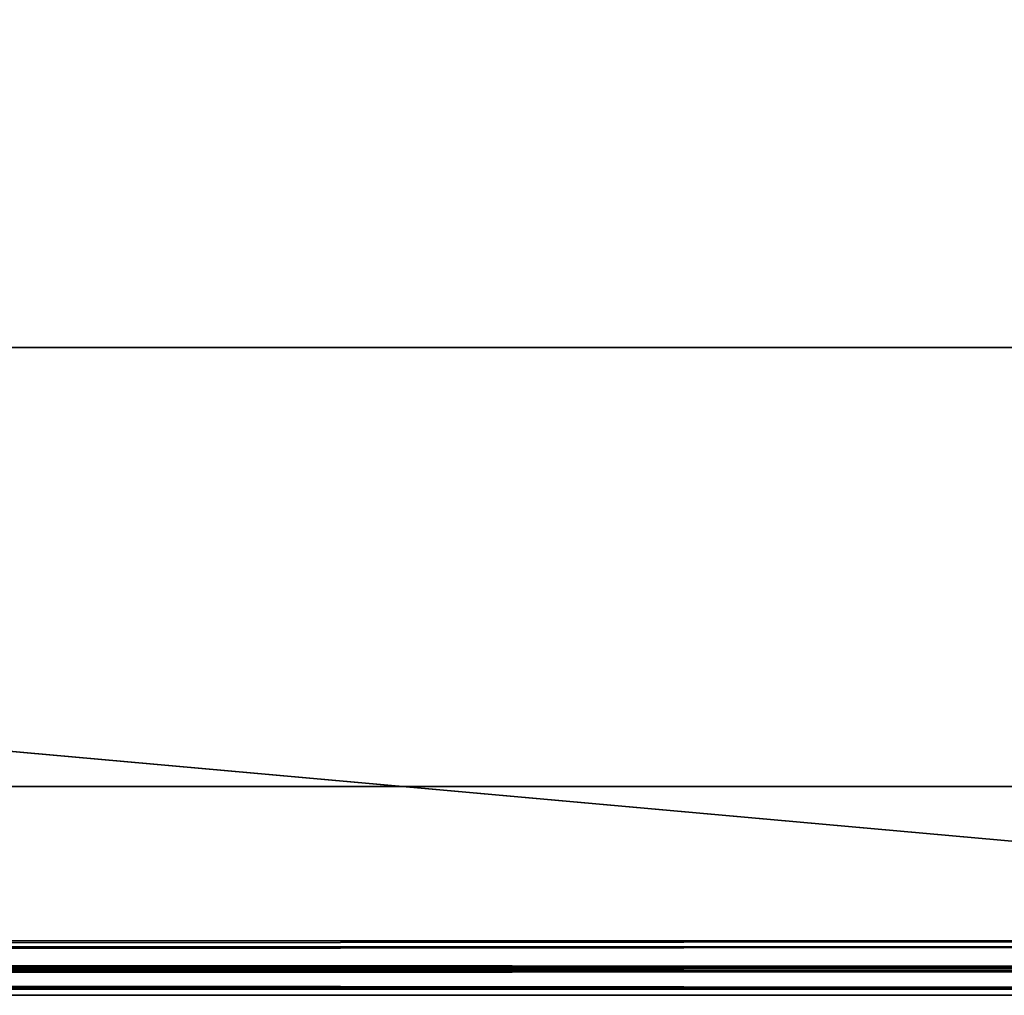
# Model space of a CAD drawing. Header units: millimetres. Extents: x -141 to 250, y -45 to 55.
# Tile 118 of 174: x 120 to 129, y -1 to 8. Entities that reach past the tile are written whole.
import ezdxf

# ---------------------------------------------------------------- set-up
doc = ezdxf.new("R2010")
doc.units = ezdxf.units.MM
doc.header["$LTSCALE"] = 52.148148
for name, color, linetype in [('143', 7, 'CONTINUOUS'), ('147', 7, 'CONTINUOUS'), ('148', 7, 'CONTINUOUS'), ('189', 7, 'CONTINUOUS'), ('190', 7, 'CONTINUOUS'), ('192', 7, 'CONTINUOUS'), ('195', 7, 'CONTINUOUS'), ('817', 7, 'CONTINUOUS'), ('818', 7, 'CONTINUOUS')]:
    doc.layers.add(name, color=color, linetype=linetype)

msp = doc.modelspace()

# ---------------------------------------------------------------- linework, layer by layer
at = {"layer": '143', "linetype": 'CONTINUOUS'}
for points in [[(140.2114, -1, 140.2206), (-140.5908, -1, 140.0913), (140.2284, -1, 140.0913), (140.2114, -1, 140.2206)], [(-140.5734, -1, 140.2219), (-140.5908, -1, 140.0913), (140.2114, -1, 140.2206), (-140.5734, -1, 140.2219)], [(-140.5241, -1, -140.3408), (140.2284, -1, -140.0913), (-140.5908, -1, -140.0913), (-140.5241, -1, -140.3408)], [(137.8491, -1, -138.8467), (-137.8491, -1, -138.8467), (-140.5908, -1, -140.0913), (137.8491, -1, -138.8467)], [(140.2284, -1, -140.0913), (137.8491, -1, -138.8467), (-140.5908, -1, -140.0913), (140.2284, -1, -140.0913)], [(-140.5908, -1, 140.0913), (-137.8491, -1, 138.8467), (140.2284, -1, 140.0913), (-140.5908, -1, 140.0913)], [(140.1617, -1, 140.3408), (-140.5734, -1, 140.2219), (140.2114, -1, 140.2206), (140.1617, -1, 140.3408)], [(-140.5234, -1, 140.342), (-140.5734, -1, 140.2219), (140.1617, -1, 140.3408), (-140.5234, -1, 140.342)], [(-140.342, -1, -140.5234), (140.161, -1, -140.342), (-140.5241, -1, -140.3408), (-140.342, -1, -140.5234)], [(140.161, -1, -140.342), (140.211, -1, -140.2219), (-140.5241, -1, -140.3408), (140.161, -1, -140.342)], [(140.211, -1, -140.2219), (140.2284, -1, -140.0913), (-140.5241, -1, -140.3408), (140.211, -1, -140.2219)], [(-140.4441, -1, 140.445), (-140.5234, -1, 140.342), (140.0826, -1, 140.4441), (-140.4441, -1, 140.445)], [(140.0826, -1, 140.4441), (-140.5234, -1, 140.342), (140.1617, -1, 140.3408), (140.0826, -1, 140.4441)], [(139.9796, -1, 140.5234), (-140.4441, -1, 140.445), (140.0826, -1, 140.4441), (139.9796, -1, 140.5234)], [(-140.3408, -1, 140.5241), (-140.4441, -1, 140.445), (139.9796, -1, 140.5234), (-140.3408, -1, 140.5241)], [(139.9784, -1, -140.5241), (140.0817, -1, -140.445), (-140.342, -1, -140.5234), (139.9784, -1, -140.5241)], [(140.0817, -1, -140.445), (140.161, -1, -140.342), (-140.342, -1, -140.5234), (140.0817, -1, -140.445)], [(-140.0913, -1, -140.5908), (139.9784, -1, -140.5241), (-140.342, -1, -140.5234), (-140.0913, -1, -140.5908)], [(139.8595, -1, 140.5734), (-140.3408, -1, 140.5241), (139.9796, -1, 140.5234), (139.8595, -1, 140.5734)], [(-140.2206, -1, 140.5738), (-140.3408, -1, 140.5241), (139.8595, -1, 140.5734), (-140.2206, -1, 140.5738)], [(139.7289, -1, 140.5908), (-140.2206, -1, 140.5738), (139.8595, -1, 140.5734), (139.7289, -1, 140.5908)], [(-140.0913, -1, 140.5908), (-140.2206, -1, 140.5738), (139.7289, -1, 140.5908), (-140.0913, -1, 140.5908)], [(139.7289, -1, -140.5908), (139.8582, -1, -140.5738), (-140.0913, -1, -140.5908), (139.7289, -1, -140.5908)], [(139.8582, -1, -140.5738), (139.9784, -1, -140.5241), (-140.0913, -1, -140.5908), (139.8582, -1, -140.5738)], [(-137.8491, -1, 138.8467), (137.8491, -1, 138.8467), (140.2284, -1, 140.0913), (-137.8491, -1, 138.8467)]]:
    msp.add_3dface(points, dxfattribs=at)
at = {"layer": '147', "linetype": 'CONTINUOUS'}
for points in [[(-140.0913, -0.4782, 141.0903), (139.7289, -0.4782, 141.0903), (-138.9997, 24.5218, 139.9988), (-140.0913, -0.4782, 141.0903)], [(-138.9997, 24.5218, 139.9988), (139.7289, -0.4782, 141.0903), (138.6374, 24.5218, 139.9988), (-138.9997, 24.5218, 139.9988)]]:
    msp.add_3dface(points, dxfattribs=at)
at = {"layer": '148', "linetype": 'CONTINUOUS'}
for points in [[(139.7289, -0.4782, -141.0903), (-140.0913, -0.4782, -141.0903), (138.6374, 24.5218, -139.9988), (139.7289, -0.4782, -141.0903)], [(138.6374, 24.5218, -139.9988), (-140.0913, -0.4782, -141.0903), (-138.9997, 24.5218, -139.9988), (138.6374, 24.5218, -139.9988)]]:
    msp.add_3dface(points, dxfattribs=at)
at = {"layer": '189', "linetype": 'CONTINUOUS'}
for points in [[(-137.8491, -0.5349, -138.3479), (-137.8491, -0.7699, -138.4257), (137.8491, -0.5349, -138.3479), (-137.8491, -0.5349, -138.3479)], [(137.8491, -0.5349, -138.3479), (-137.8491, -0.7699, -138.4257), (137.8491, -0.7699, -138.4257), (137.8491, -0.5349, -138.3479)], [(-137.8491, -0.7699, -138.4257), (-137.8491, -0.9387, -138.6068), (137.8491, -0.7699, -138.4257), (-137.8491, -0.7699, -138.4257)], [(137.8491, -0.7699, -138.4257), (-137.8491, -0.9387, -138.6068), (137.8491, -0.9387, -138.6068), (137.8491, -0.7699, -138.4257)], [(-137.8491, -1, -138.8467), (137.8491, -1, -138.8467), (137.8491, -0.9387, -138.6068), (-137.8491, -1, -138.8467)], [(-137.8491, -0.9387, -138.6068), (-137.8491, -1, -138.8467), (137.8491, -0.9387, -138.6068), (-137.8491, -0.9387, -138.6068)]]:
    msp.add_3dface(points, dxfattribs=at)
at = {"layer": '190', "linetype": 'CONTINUOUS'}
for points in [[(137.8491, -0.5349, 138.3479), (137.8491, -0.7699, 138.4257), (-137.8491, -0.5349, 138.3479), (137.8491, -0.5349, 138.3479)], [(-137.8491, -0.5349, 138.3479), (137.8491, -0.7699, 138.4257), (-137.8491, -0.7699, 138.4257), (-137.8491, -0.5349, 138.3479)], [(137.8491, -0.7699, 138.4257), (137.8491, -0.9387, 138.6068), (-137.8491, -0.7699, 138.4257), (137.8491, -0.7699, 138.4257)], [(-137.8491, -0.7699, 138.4257), (137.8491, -0.9387, 138.6068), (-137.8491, -0.9387, 138.6068), (-137.8491, -0.7699, 138.4257)], [(137.8491, -0.9387, 138.6068), (137.8491, -1, 138.8467), (-137.8491, -0.9387, 138.6068), (137.8491, -0.9387, 138.6068)], [(137.8491, -1, 138.8467), (-137.8491, -1, 138.8467), (-137.8491, -0.9387, 138.6068), (137.8491, -1, 138.8467)]]:
    msp.add_3dface(points, dxfattribs=at)
at = {"layer": '192', "linetype": 'CONTINUOUS'}
for points in [[(139.7289, -0.7373, -141.0309), (-140.0913, -0.4782, -141.0903), (139.7289, -0.7317, -141.0338), (139.7289, -0.7373, -141.0309)], [(-140.0913, -0.4782, -141.0903), (139.7289, -0.7373, -141.0309), (-140.0913, -0.7373, -141.0309), (-140.0913, -0.4782, -141.0903)], [(-140.0913, -0.4782, -141.0903), (139.7289, -0.4782, -141.0903), (139.7289, -0.7317, -141.0338), (-140.0913, -0.4782, -141.0903)], [(139.7289, -0.9278, -140.8496), (139.7289, -0.9293, -140.8471), (-140.0913, -0.7373, -141.0309), (139.7289, -0.9278, -140.8496)], [(-140.0913, -0.7373, -141.0309), (139.7289, -0.9293, -140.8471), (-140.0913, -0.9293, -140.8471), (-140.0913, -0.7373, -141.0309)], [(139.7289, -0.7373, -141.0309), (139.7289, -0.9278, -140.8496), (-140.0913, -0.7373, -141.0309), (139.7289, -0.7373, -141.0309)], [(139.7289, -0.9293, -140.8471), (139.7289, -1, -140.5908), (-140.0913, -0.9293, -140.8471), (139.7289, -0.9293, -140.8471)], [(139.7289, -1, -140.5908), (-140.0913, -1, -140.5908), (-140.0913, -0.9293, -140.8471), (139.7289, -1, -140.5908)]]:
    msp.add_3dface(points, dxfattribs=at)
at = {"layer": '195', "linetype": 'CONTINUOUS'}
for points in [[(139.7289, -0.4782, 141.0903), (-140.0913, -0.4782, 141.0903), (-140.0913, -0.7317, 141.0338), (139.7289, -0.4782, 141.0903)], [(139.7289, -0.4782, 141.0903), (-140.0913, -0.7317, 141.0338), (139.7289, -0.7317, 141.0338), (139.7289, -0.4782, 141.0903)], [(139.7289, -0.7317, 141.0338), (-140.0913, -0.7373, 141.0309), (139.7289, -0.7373, 141.0309), (139.7289, -0.7317, 141.0338)], [(-140.0913, -0.7317, 141.0338), (-140.0913, -0.7373, 141.0309), (139.7289, -0.7317, 141.0338), (-140.0913, -0.7317, 141.0338)], [(139.7289, -0.7373, 141.0309), (-140.0913, -0.9278, 140.8496), (139.7289, -0.9278, 140.8496), (139.7289, -0.7373, 141.0309)], [(-140.0913, -0.7373, 141.0309), (-140.0913, -0.9278, 140.8496), (139.7289, -0.7373, 141.0309), (-140.0913, -0.7373, 141.0309)], [(139.7289, -0.9278, 140.8496), (-140.0913, -0.9293, 140.8471), (139.7289, -0.9293, 140.8471), (139.7289, -0.9278, 140.8496)], [(-140.0913, -0.9278, 140.8496), (-140.0913, -0.9293, 140.8471), (139.7289, -0.9278, 140.8496), (-140.0913, -0.9278, 140.8496)], [(-140.0913, -0.9293, 140.8471), (-140.0913, -1, 140.5908), (139.7289, -0.9293, 140.8471), (-140.0913, -0.9293, 140.8471)], [(-140.0913, -1, 140.5908), (139.7289, -1, 140.5908), (139.7289, -0.9293, 140.8471), (-140.0913, -1, 140.5908)]]:
    msp.add_3dface(points, dxfattribs=at)
at = {"layer": '817', "color": 7, "linetype": 'CONTINUOUS'}
for points in [[(135.3, 1, 135.3), (-135.3, 1, -135.3), (135.3, 1, -135.3), (135.3, 1, 135.3)], [(-135.3, 1, 135.3), (-135.3, 1, -135.3), (135.3, 1, 135.3), (-135.3, 1, 135.3)]]:
    msp.add_3dface(points, dxfattribs=at)
at = {"layer": '818', "color": 7, "linetype": 'CONTINUOUS'}
for points in [[(135.3, 5.2, 135.3), (-112.8, 5.2, 112.8), (-135.3, 5.2, 135.3), (135.3, 5.2, 135.3)], [(112.8, 5.2, -112.8), (135.3, 5.2, -135.3), (-135.3, 5.2, -135.3), (112.8, 5.2, -112.8)], [(112.8, 5.2, 112.8), (-112.8, 5.2, 112.8), (135.3, 5.2, 135.3), (112.8, 5.2, 112.8)], [(121.7889, 5.2, -2.344), (112.8, 5.2, -112.8), (121.7945, 5.2, 7.9417), (121.7889, 5.2, -2.344)], [(112.8, 5.2, 42.8), (112.8, 5.2, 112.8), (135.3, 5.2, 135.3), (112.8, 5.2, 42.8)], [(112.8, 5.2, -112.8), (112.8, 5.2, -42.8), (121.7945, 5.2, 8.8128), (112.8, 5.2, -112.8)], [(112.8, 5.2, -42.8), (112.8, 5.2, 42.8), (135.3, 5.2, 135.3), (112.8, 5.2, -42.8)], [(121.7945, 5.2, 8.8128), (112.8, 5.2, -42.8), (135.3, 5.2, 135.3), (121.7945, 5.2, 8.8128)], [(125.7945, 5.2, -13.4951), (112.8, 5.2, -112.8), (121.8, 5.2, -13.4951), (125.7945, 5.2, -13.4951)], [(112.8, 5.2, -112.8), (125.7945, 5.2, -13.4951), (135.3, 5.2, -135.3), (112.8, 5.2, -112.8)], [(121.8, 5.2, -13.4951), (112.8, 5.2, -112.8), (121.8, 5.2, -12.5687), (121.8, 5.2, -13.4951)], [(121.8, 5.2, -12.5687), (112.8, 5.2, -112.8), (121.7889, 5.2, -3.2205), (121.8, 5.2, -12.5687)], [(121.7889, 5.2, -3.2205), (112.8, 5.2, -112.8), (121.7889, 5.2, -2.344), (121.7889, 5.2, -3.2205)], [(121.7945, 5.2, 8.8128), (121.7945, 5.2, 7.9417), (112.8, 5.2, -112.8), (121.7945, 5.2, 8.8128)], [(123.0021, 5.2, -1.7731), (121.7889, 5.2, -2.344), (122.9745, 5.2, -1.6445), (123.0021, 5.2, -1.7731)], [(122.9745, 5.2, -1.6445), (121.7889, 5.2, -2.344), (122.965, 5.2, -1.5062), (122.9745, 5.2, -1.6445)], [(122.965, 5.2, -1.5062), (121.7889, 5.2, -2.344), (121.7945, 5.2, 7.9417), (122.965, 5.2, -1.5062)], [(123.0475, 5.2, -1.9028), (121.7889, 5.2, -2.344), (123.0021, 5.2, -1.7731), (123.0475, 5.2, -1.9028)], [(123.4859, 5.2, -3.736), (123.321, 5.2, -3.8265), (121.7889, 5.2, -3.2205), (123.4859, 5.2, -3.736)], [(123.6803, 5.2, -3.6788), (123.4859, 5.2, -3.736), (121.7889, 5.2, -3.2205), (123.6803, 5.2, -3.6788)], [(123.6803, 5.2, -3.6788), (121.7889, 5.2, -3.2205), (125.7834, 5.2, -3.2205), (123.6803, 5.2, -3.6788)], [(123.4255, 5.2, -2.344), (121.7889, 5.2, -2.344), (123.343, 5.2, -2.2904), (123.4255, 5.2, -2.344)], [(123.343, 5.2, -2.2904), (121.7889, 5.2, -2.344), (123.248, 5.2, -2.2108), (123.343, 5.2, -2.2904)], [(123.248, 5.2, -2.2108), (121.7889, 5.2, -2.344), (123.1609, 5.2, -2.1064), (123.248, 5.2, -2.2108)], [(123.1609, 5.2, -2.1064), (121.7889, 5.2, -2.344), (123.1005, 5.2, -2.013), (123.1609, 5.2, -2.1064)], [(123.1005, 5.2, -2.013), (121.7889, 5.2, -2.344), (123.0475, 5.2, -1.9028), (123.1005, 5.2, -2.013)], [(123.321, 5.2, -3.8265), (123.1785, 5.2, -3.9566), (121.7889, 5.2, -3.2205), (123.321, 5.2, -3.8265)], [(123.0716, 5.2, -4.1198), (123.0042, 5.2, -4.3188), (121.7889, 5.2, -3.2205), (123.0716, 5.2, -4.1198)], [(123.1785, 5.2, -3.9566), (123.0716, 5.2, -4.1198), (121.7889, 5.2, -3.2205), (123.1785, 5.2, -3.9566)], [(123.0042, 5.2, -4.3188), (121.8, 5.2, -12.5687), (121.7889, 5.2, -3.2205), (123.0042, 5.2, -4.3188)], [(122.965, 5.2, -1.5062), (121.7945, 5.2, 7.9417), (122.9706, 5.2, 7.104), (122.965, 5.2, -1.5062)], [(122.9262, 5.2, 10.5936), (121.7945, 5.2, 8.8128), (135.3, 5.2, 135.3), (122.9262, 5.2, 10.5936)], [(123.034, 5.2, 10.045), (121.7945, 5.2, 8.8128), (122.9262, 5.2, 10.5936), (123.034, 5.2, 10.045)], [(123.346, 5.2, 9.5747), (121.7945, 5.2, 8.8128), (123.034, 5.2, 10.045), (123.346, 5.2, 9.5747)], [(123.8167, 5.2, 9.2571), (121.7945, 5.2, 8.8128), (123.346, 5.2, 9.5747), (123.8167, 5.2, 9.2571)], [(124.3742, 5.2, 9.1456), (121.7945, 5.2, 8.8128), (123.8167, 5.2, 9.2571), (124.3742, 5.2, 9.1456)], [(125.7889, 5.2, 8.8128), (121.7945, 5.2, 8.8128), (124.3742, 5.2, 9.1456), (125.7889, 5.2, 8.8128)], [(123.3499, 5.2, 7.8866), (121.7945, 5.2, 7.9417), (123.4311, 5.2, 7.9417), (123.3499, 5.2, 7.8866)], [(123.2548, 5.2, 7.8017), (121.7945, 5.2, 7.9417), (123.3499, 5.2, 7.8866), (123.2548, 5.2, 7.8017)], [(123.1783, 5.2, 7.7161), (121.7945, 5.2, 7.9417), (123.2548, 5.2, 7.8017), (123.1783, 5.2, 7.7161)], [(123.1083, 5.2, 7.6094), (121.7945, 5.2, 7.9417), (123.1783, 5.2, 7.7161), (123.1083, 5.2, 7.6094)], [(123.0488, 5.2, 7.4869), (121.7945, 5.2, 7.9417), (123.1083, 5.2, 7.6094), (123.0488, 5.2, 7.4869)], [(123.0069, 5.2, 7.3655), (121.7945, 5.2, 7.9417), (123.0488, 5.2, 7.4869), (123.0069, 5.2, 7.3655)], [(122.9797, 5.2, 7.2353), (121.7945, 5.2, 7.9417), (123.0069, 5.2, 7.3655), (122.9797, 5.2, 7.2353)], [(122.9706, 5.2, 7.104), (121.7945, 5.2, 7.9417), (122.9797, 5.2, 7.2353), (122.9706, 5.2, 7.104)], [(121.8, 5.2, -12.5687), (124.9956, 5.2, -11.4369), (124.9956, 5.2, -12.5687), (121.8, 5.2, -12.5687)], [(124.9956, 5.2, -11.4369), (121.8, 5.2, -12.5687), (124.9228, 5.2, -11.0517), (124.9956, 5.2, -11.4369)], [(124.3742, 5.2, -11.1595), (121.8, 5.2, -12.5687), (123.8167, 5.2, -11.048), (124.3742, 5.2, -11.1595)], [(121.8, 5.2, -12.5687), (124.3742, 5.2, -11.1595), (124.9228, 5.2, -11.0517), (121.8, 5.2, -12.5687)], [(123.8167, 5.2, -11.048), (121.8, 5.2, -12.5687), (123.346, 5.2, -10.7304), (123.8167, 5.2, -11.048)], [(123.346, 5.2, -10.7304), (121.8, 5.2, -12.5687), (123.034, 5.2, -10.2601), (123.346, 5.2, -10.7304)], [(123.034, 5.2, -10.2601), (121.8, 5.2, -12.5687), (122.9262, 5.2, -9.7115), (123.034, 5.2, -10.2601)], [(122.9262, 5.2, -9.7115), (121.8, 5.2, -12.5687), (122.9761, 5.2, -4.6075), (122.9262, 5.2, -9.7115)], [(122.9761, 5.2, -4.6075), (121.8, 5.2, -12.5687), (123.0042, 5.2, -4.3188), (122.9761, 5.2, -4.6075)], [(123.0377, 5.2, 11.1511), (122.9262, 5.2, 10.5936), (135.3, 5.2, 135.3), (123.0377, 5.2, 11.1511)], [(123.0377, 5.2, -9.154), (122.9262, 5.2, -9.7115), (123.0148, 5.2, -6.5866), (123.0377, 5.2, -9.154)], [(123.0148, 5.2, -6.5866), (122.9262, 5.2, -9.7115), (122.9761, 5.2, -6.2996), (123.0148, 5.2, -6.5866)], [(122.9761, 5.2, -6.2996), (122.9262, 5.2, -9.7115), (122.9761, 5.2, -4.6075), (122.9761, 5.2, -6.2996)], [(122.9935, 5.2, -1.2237), (122.965, 5.2, -1.5062), (122.9706, 5.2, 1.4619), (122.9935, 5.2, -1.2237)], [(122.9706, 5.2, 1.4619), (122.965, 5.2, -1.5062), (122.9706, 5.2, 7.104), (122.9706, 5.2, 1.4619)], [(123.0004, 5.2, 1.1696), (122.9935, 5.2, -1.2237), (122.9706, 5.2, 1.4619), (123.0004, 5.2, 1.1696)], [(123.0005, 5.2, 6.8122), (122.9706, 5.2, 1.4619), (122.9706, 5.2, 7.104), (123.0005, 5.2, 6.8122)], [(122.9795, 5.2, 1.5938), (122.9706, 5.2, 1.4619), (123.0005, 5.2, 6.8122), (122.9795, 5.2, 1.5938)], [(123.02, 5.2, -5.9579), (122.9761, 5.2, -6.2996), (123.0145, 5.2, -4.902), (123.02, 5.2, -5.9579)], [(123.0145, 5.2, -4.902), (122.9761, 5.2, -6.2996), (122.9761, 5.2, -4.6075), (123.0145, 5.2, -4.902)], [(123.0069, 5.2, 1.7233), (122.9795, 5.2, 1.5938), (123.0005, 5.2, 6.8122), (123.0069, 5.2, 1.7233)], [(123.076, 5.2, -0.9626), (122.9935, 5.2, -1.2237), (123.0004, 5.2, 1.1696), (123.076, 5.2, -0.9626)], [(123.0828, 5.2, 0.9187), (123.076, 5.2, -0.9626), (123.0004, 5.2, 1.1696), (123.0828, 5.2, 0.9187)], [(123.0483, 5.2, 5.4286), (123.0069, 5.2, 1.7233), (123.0005, 5.2, 6.8122), (123.0483, 5.2, 5.4286)], [(123.0849, 5.2, 6.5563), (123.0483, 5.2, 5.4286), (123.0005, 5.2, 6.8122), (123.0849, 5.2, 6.5563)], [(123.0372, 5.2, 3.1706), (123.0069, 5.2, 1.7233), (123.0483, 5.2, 5.4286), (123.0372, 5.2, 3.1706)], [(123.0069, 5.2, 1.7233), (123.0372, 5.2, 2.2996), (123.0488, 5.2, 1.8447), (123.0069, 5.2, 1.7233)], [(123.0372, 5.2, 3.1706), (123.0372, 5.2, 2.2996), (123.0069, 5.2, 1.7233), (123.0372, 5.2, 3.1706)], [(123.1156, 5.2, -5.1341), (123.02, 5.2, -5.9579), (123.0145, 5.2, -4.902), (123.1156, 5.2, -5.1341)], [(123.1142, 5.2, -6.7993), (123.0483, 5.2, -7.0929), (123.0148, 5.2, -6.5866), (123.1142, 5.2, -6.7993)], [(123.0483, 5.2, -7.0929), (123.0377, 5.2, -9.154), (123.0148, 5.2, -6.5866), (123.0483, 5.2, -7.0929)], [(123.1217, 5.2, -5.7457), (123.02, 5.2, -5.9579), (123.1156, 5.2, -5.1341), (123.1217, 5.2, -5.7457)], [(123.0372, 5.2, 3.1706), (123.0483, 5.2, 5.4286), (123.0483, 5.2, 3.6255), (123.0372, 5.2, 3.1706)], [(125.7889, 5.2, 3.1706), (123.0372, 5.2, 3.1706), (123.0483, 5.2, 3.6255), (125.7889, 5.2, 3.1706)], [(123.3478, 5.2, 2.2449), (123.0372, 5.2, 2.2996), (123.4311, 5.2, 2.2996), (123.3478, 5.2, 2.2449)], [(123.2535, 5.2, 2.1609), (123.0372, 5.2, 2.2996), (123.3478, 5.2, 2.2449), (123.2535, 5.2, 2.1609)], [(123.1758, 5.2, 2.0712), (123.0372, 5.2, 2.2996), (123.2535, 5.2, 2.1609), (123.1758, 5.2, 2.0712)], [(123.1083, 5.2, 1.9672), (123.0372, 5.2, 2.2996), (123.1758, 5.2, 2.0712), (123.1083, 5.2, 1.9672)], [(123.0488, 5.2, 1.8447), (123.0372, 5.2, 2.2996), (123.1083, 5.2, 1.9672), (123.0488, 5.2, 1.8447)], [(123.3553, 5.2, 11.6218), (123.0377, 5.2, 11.1511), (135.3, 5.2, 135.3), (123.3553, 5.2, 11.6218)], [(123.3553, 5.2, -8.6833), (123.0377, 5.2, -9.154), (123.0483, 5.2, -7.9362), (123.3553, 5.2, -8.6833)], [(123.0483, 5.2, -7.9362), (123.0377, 5.2, -9.154), (123.0483, 5.2, -7.0929), (123.0483, 5.2, -7.9362)], [(123.4477, 5.2, -7.0929), (123.0483, 5.2, -7.0929), (123.2734, 5.2, -6.9807), (123.4477, 5.2, -7.0929)], [(123.2734, 5.2, -6.9807), (123.0483, 5.2, -7.0929), (123.1142, 5.2, -6.7993), (123.2734, 5.2, -6.9807)], [(125.8, 5.2, 3.6255), (125.7889, 5.2, 3.1706), (123.0483, 5.2, 3.6255), (125.8, 5.2, 3.6255)], [(123.7528, 5.2, 5.4286), (123.0483, 5.2, 5.4286), (123.6008, 5.2, 5.9728), (123.7528, 5.2, 5.4286)], [(123.6008, 5.2, 5.9728), (123.0483, 5.2, 5.4286), (123.3867, 5.2, 6.1331), (123.6008, 5.2, 5.9728)], [(123.2231, 5.2, 6.3173), (123.0483, 5.2, 5.4286), (123.0849, 5.2, 6.5563), (123.2231, 5.2, 6.3173)], [(123.3867, 5.2, 6.1331), (123.0483, 5.2, 5.4286), (123.2231, 5.2, 6.3173), (123.3867, 5.2, 6.1331)], [(123.8256, 5.2, -8.3713), (123.3553, 5.2, -8.6833), (123.0483, 5.2, -7.9362), (123.8256, 5.2, -8.3713)], [(125.7945, 5.2, -7.9362), (123.8256, 5.2, -8.3713), (123.0483, 5.2, -7.9362), (125.7945, 5.2, -7.9362)], [(123.2036, 5.2, -0.7347), (123.076, 5.2, -0.9626), (123.0828, 5.2, 0.9187), (123.2036, 5.2, -0.7347)], [(123.2232, 5.2, 0.6753), (123.2036, 5.2, -0.7347), (123.0828, 5.2, 0.9187), (123.2232, 5.2, 0.6753)], [(123.2788, 5.2, -5.3322), (123.1217, 5.2, -5.7457), (123.1156, 5.2, -5.1341), (123.2788, 5.2, -5.3322)], [(123.2845, 5.2, -5.5752), (123.1217, 5.2, -5.7457), (123.2788, 5.2, -5.3322), (123.2845, 5.2, -5.5752)], [(123.377, 5.2, -0.5369), (123.2036, 5.2, -0.7347), (123.2232, 5.2, 0.6753), (123.377, 5.2, -0.5369)], [(123.3867, 5.2, 0.491), (123.377, 5.2, -0.5369), (123.2232, 5.2, 0.6753), (123.3867, 5.2, 0.491)], [(123.4755, 5.2, -5.4674), (123.2845, 5.2, -5.5752), (123.2788, 5.2, -5.3322), (123.4755, 5.2, -5.4674)], [(123.8256, 5.2, 11.9338), (123.3553, 5.2, 11.6218), (135.3, 5.2, 135.3), (123.8256, 5.2, 11.9338)], [(123.5697, 5.2, -0.3914), (123.377, 5.2, -0.5369), (123.3867, 5.2, 0.491), (123.5697, 5.2, -0.3914)], [(123.6009, 5.2, 0.3305), (123.5697, 5.2, -0.3914), (123.3867, 5.2, 0.491), (123.6009, 5.2, 0.3305)], [(123.8361, 5.2, -0.2635), (123.5697, 5.2, -0.3914), (123.6009, 5.2, 0.3305), (123.8361, 5.2, -0.2635)], [(123.8425, 5.2, 5.8582), (123.7528, 5.2, 5.4286), (123.6008, 5.2, 5.9728), (123.8425, 5.2, 5.8582)], [(123.8407, 5.2, 0.2167), (123.8361, 5.2, -0.2635), (123.6009, 5.2, 0.3305), (123.8407, 5.2, 0.2167)], [(123.8792, 5.2, -3.6518), (123.6803, 5.2, -3.6788), (125.7834, 5.2, -3.2205), (123.8792, 5.2, -3.6518)], [(123.7196, 5.2, -6.6214), (123.764, 5.2, -6.4221), (123.729, 5.2, -6.7262), (123.7196, 5.2, -6.6214)], [(123.7196, 5.2, -4.9015), (123.7642, 5.2, -4.6967), (123.7284, 5.2, -5), (123.7196, 5.2, -4.9015)], [(123.7284, 5.2, -5), (123.7642, 5.2, -4.6967), (123.7528, 5.2, -5.0846), (123.7284, 5.2, -5)], [(123.729, 5.2, -6.7262), (123.764, 5.2, -6.4221), (123.7528, 5.2, -6.81), (123.729, 5.2, -6.7262)], [(123.7528, 5.2, -6.81), (123.764, 5.2, -6.4221), (123.7969, 5.2, -6.8866), (123.7528, 5.2, -6.81)], [(123.7528, 5.2, -5.0846), (123.7642, 5.2, -4.6967), (123.7957, 5.2, -5.1597), (123.7528, 5.2, -5.0846)], [(124.1147, 5.2, 5.7864), (123.7528, 5.2, 4.4688), (123.8425, 5.2, 5.8582), (124.1147, 5.2, 5.7864)], [(124.413, 5.2, 5.7614), (123.7528, 5.2, 4.4688), (124.1147, 5.2, 5.7864), (124.413, 5.2, 5.7614)], [(124.7163, 5.2, 5.7868), (123.7528, 5.2, 4.4688), (124.413, 5.2, 5.7614), (124.7163, 5.2, 5.7868)], [(124.9891, 5.2, 5.8582), (123.7528, 5.2, 4.4688), (124.7163, 5.2, 5.7868), (124.9891, 5.2, 5.8582)], [(125.2297, 5.2, 5.9722), (123.7528, 5.2, 4.4688), (124.9891, 5.2, 5.8582), (125.2297, 5.2, 5.9722)], [(125.4449, 5.2, 6.1331), (123.7528, 5.2, 4.4688), (125.2297, 5.2, 5.9722), (125.4449, 5.2, 6.1331)], [(125.8, 5.2, 4.4688), (123.7528, 5.2, 4.4688), (125.4449, 5.2, 6.1331), (125.8, 5.2, 4.4688)], [(123.7528, 5.2, 4.4688), (123.7528, 5.2, 5.4286), (123.8425, 5.2, 5.8582), (123.7528, 5.2, 4.4688)], [(123.764, 5.2, -6.4221), (123.8754, 5.2, -6.3059), (123.7969, 5.2, -6.8866), (123.764, 5.2, -6.4221)], [(123.7642, 5.2, -4.6967), (123.8749, 5.2, -4.5798), (123.7957, 5.2, -5.1597), (123.7642, 5.2, -4.6967)], [(123.7695, 5.2, -9.7115), (123.8497, 5.2, -9.4098), (123.8524, 5.2, -10.0203), (123.7695, 5.2, -9.7115)], [(123.7695, 5.2, 10.5936), (123.8497, 5.2, 10.8953), (123.8524, 5.2, 10.2848), (123.7695, 5.2, 10.5936)], [(123.7957, 5.2, -5.1597), (123.8749, 5.2, -4.5798), (123.8696, 5.2, -5.234), (123.7957, 5.2, -5.1597)], [(123.7969, 5.2, -6.8866), (123.8754, 5.2, -6.3059), (123.868, 5.2, -6.956), (123.7969, 5.2, -6.8866)], [(123.8794, 5.2, -1.9461), (123.7972, 5.2, -1.6449), (123.8771, 5.2, -1.3438), (123.8794, 5.2, -1.9461)], [(123.8083, 5.2, 1.5839), (123.888, 5.2, 1.8871), (123.8905, 5.2, 1.2802), (123.8083, 5.2, 1.5839)], [(123.8083, 5.2, 7.2372), (123.888, 5.2, 7.5404), (123.8912, 5.2, 6.9284), (123.8083, 5.2, 7.2372)], [(124.3742, 5.2, 12.0416), (123.8256, 5.2, 11.9338), (135.3, 5.2, 135.3), (124.3742, 5.2, 12.0416)], [(124.3742, 5.2, -8.2635), (123.8256, 5.2, -8.3713), (125.7945, 5.2, -7.9362), (124.3742, 5.2, -8.2635)], [(124.0904, 5.2, -0.1949), (123.8361, 5.2, -0.2635), (123.8407, 5.2, 0.2167), (124.0904, 5.2, -0.1949)], [(124.1147, 5.2, 0.1443), (124.0904, 5.2, -0.1949), (123.8407, 5.2, 0.2167), (124.1147, 5.2, 0.1443)], [(123.8497, 5.2, -9.4098), (124.073, 5.2, -9.1834), (123.8524, 5.2, -10.0203), (123.8497, 5.2, -9.4098)], [(123.8497, 5.2, 10.8953), (124.073, 5.2, 11.1217), (123.8524, 5.2, 10.2848), (123.8497, 5.2, 10.8953)], [(123.8524, 5.2, -10.0203), (124.073, 5.2, -9.1834), (124.0762, 5.2, -10.2427), (123.8524, 5.2, -10.0203)], [(123.8524, 5.2, 10.2848), (124.073, 5.2, 11.1217), (124.0762, 5.2, 10.0625), (123.8524, 5.2, 10.2848)], [(123.868, 5.2, -6.956), (123.8754, 5.2, -6.3059), (123.9583, 5.2, -7.0098), (123.868, 5.2, -6.956)], [(123.8696, 5.2, -5.234), (123.8749, 5.2, -4.5798), (123.9525, 5.2, -5.2842), (123.8696, 5.2, -5.234)], [(123.8749, 5.2, -4.5798), (124.0406, 5.2, -4.5103), (123.9525, 5.2, -5.2842), (123.8749, 5.2, -4.5798)], [(123.8754, 5.2, -6.3059), (124.0355, 5.2, -6.2405), (123.9583, 5.2, -7.0098), (123.8754, 5.2, -6.3059)], [(124.1012, 5.2, -1.1178), (123.8794, 5.2, -1.9461), (123.8771, 5.2, -1.3438), (124.1012, 5.2, -1.1178)], [(124.1024, 5.2, -3.6422), (123.8792, 5.2, -3.6518), (125.7834, 5.2, -3.2205), (124.1024, 5.2, -3.6422)], [(124.1058, 5.2, -2.1694), (123.8794, 5.2, -1.9461), (124.1012, 5.2, -1.1178), (124.1058, 5.2, -2.1694)], [(123.888, 5.2, 1.8871), (124.1093, 5.2, 2.1118), (123.8905, 5.2, 1.2802), (123.888, 5.2, 1.8871)], [(123.888, 5.2, 7.5404), (124.1093, 5.2, 7.765), (123.8912, 5.2, 6.9284), (123.888, 5.2, 7.5404)], [(123.8905, 5.2, 1.2802), (124.1093, 5.2, 2.1118), (124.1145, 5.2, 1.0584), (123.8905, 5.2, 1.2802)], [(123.8912, 5.2, 6.9284), (124.1093, 5.2, 7.765), (124.1151, 5.2, 6.706), (123.8912, 5.2, 6.9284)], [(123.9525, 5.2, -5.2842), (124.0406, 5.2, -4.5103), (124.0802, 5.2, -5.3287), (123.9525, 5.2, -5.2842)], [(123.9583, 5.2, -7.0098), (124.0355, 5.2, -6.2405), (124.0904, 5.2, -7.0574), (123.9583, 5.2, -7.0098)], [(124.0355, 5.2, -6.2405), (124.3076, 5.2, -6.2108), (124.0904, 5.2, -7.0574), (124.0355, 5.2, -6.2405)], [(124.0406, 5.2, -4.5103), (124.3132, 5.2, -4.4799), (124.0802, 5.2, -5.3287), (124.0406, 5.2, -4.5103)], [(124.073, 5.2, -9.1834), (124.3742, 5.2, -9.1012), (124.0762, 5.2, -10.2427), (124.073, 5.2, -9.1834)], [(124.073, 5.2, 11.1217), (124.3742, 5.2, 11.2039), (124.0762, 5.2, 10.0625), (124.073, 5.2, 11.1217)], [(124.3742, 5.2, -9.1012), (124.3742, 5.2, -10.3218), (124.0762, 5.2, -10.2427), (124.3742, 5.2, -9.1012)], [(124.3742, 5.2, 11.2039), (124.3742, 5.2, 9.9834), (124.0762, 5.2, 10.0625), (124.3742, 5.2, 11.2039)], [(124.0802, 5.2, -5.3287), (124.3132, 5.2, -4.4799), (124.2259, 5.2, -5.353), (124.0802, 5.2, -5.3287)], [(124.4075, 5.2, -0.1692), (124.0904, 5.2, -0.1949), (124.1147, 5.2, 0.1443), (124.4075, 5.2, -0.1692)], [(124.0904, 5.2, -7.0574), (124.3076, 5.2, -6.2108), (124.235, 5.2, -7.0834), (124.0904, 5.2, -7.0574)], [(124.4075, 5.2, -1.0347), (124.1058, 5.2, -2.1694), (124.1012, 5.2, -1.1178), (124.4075, 5.2, -1.0347)], [(125.7945, 5.2, -3.6422), (124.1024, 5.2, -3.6422), (125.7834, 5.2, -3.2205), (125.7945, 5.2, -3.6422)], [(124.4075, 5.2, -2.2497), (124.1058, 5.2, -2.1694), (124.4075, 5.2, -1.0347), (124.4075, 5.2, -2.2497)], [(124.1093, 5.2, 2.1118), (124.413, 5.2, 2.1942), (124.1145, 5.2, 1.0584), (124.1093, 5.2, 2.1118)], [(124.1093, 5.2, 7.765), (124.413, 5.2, 7.8474), (124.1151, 5.2, 6.706), (124.1093, 5.2, 7.765)], [(124.413, 5.2, 2.1942), (124.413, 5.2, 0.9792), (124.1145, 5.2, 1.0584), (124.413, 5.2, 2.1942)], [(124.413, 5.2, 0.1193), (124.4075, 5.2, -0.1692), (124.1147, 5.2, 0.1443), (124.413, 5.2, 0.1193)], [(124.413, 5.2, 7.8474), (124.413, 5.2, 6.6269), (124.1151, 5.2, 6.706), (124.413, 5.2, 7.8474)], [(124.2259, 5.2, -5.353), (124.3132, 5.2, -4.4799), (124.4186, 5.2, -5.362), (124.2259, 5.2, -5.353)], [(124.235, 5.2, -7.0834), (124.3076, 5.2, -6.2108), (124.4297, 5.2, -7.0929), (124.235, 5.2, -7.0834)], [(124.3076, 5.2, -6.2108), (125.7945, 5.2, -6.2108), (124.4297, 5.2, -7.0929), (124.3076, 5.2, -6.2108)], [(124.3132, 5.2, -4.4799), (125.7945, 5.2, -4.4799), (124.4186, 5.2, -5.362), (124.3132, 5.2, -4.4799)], [(124.5628, 5.2, 12.8904), (124.3742, 5.2, 12.0416), (135.3, 5.2, 135.3), (124.5628, 5.2, 12.8904)], [(124.6424, 5.2, 12.5878), (124.3742, 5.2, 12.0416), (124.5628, 5.2, 12.8904), (124.6424, 5.2, 12.5878)], [(124.8643, 5.2, 12.3632), (124.3742, 5.2, 12.0416), (124.6424, 5.2, 12.5878), (124.8643, 5.2, 12.3632)], [(125.7889, 5.2, 8.8128), (124.3742, 5.2, 9.1456), (124.9228, 5.2, 9.2534), (125.7889, 5.2, 8.8128)], [(124.9317, 5.2, 11.9301), (124.3742, 5.2, 12.0416), (124.8643, 5.2, 12.3632), (124.9317, 5.2, 11.9301)], [(124.9317, 5.2, -8.375), (124.3742, 5.2, -8.2635), (125.7945, 5.2, -7.9362), (124.9317, 5.2, -8.375)], [(124.6829, 5.2, -10.2387), (124.3742, 5.2, -10.3218), (124.6753, 5.2, -9.1811), (124.6829, 5.2, -10.2387)], [(124.6753, 5.2, -9.1811), (124.3742, 5.2, -10.3218), (124.3742, 5.2, -9.1012), (124.6753, 5.2, -9.1811)], [(124.6829, 5.2, 10.0664), (124.3742, 5.2, 9.9834), (124.6753, 5.2, 11.124), (124.6829, 5.2, 10.0664)], [(124.6753, 5.2, 11.124), (124.3742, 5.2, 9.9834), (124.3742, 5.2, 11.2039), (124.6753, 5.2, 11.124)], [(124.733, 5.2, -0.196), (124.4075, 5.2, -0.1692), (124.7161, 5.2, 0.1446), (124.733, 5.2, -0.196)], [(124.7161, 5.2, 0.1446), (124.4075, 5.2, -0.1692), (124.413, 5.2, 0.1193), (124.7161, 5.2, 0.1446)], [(124.7163, 5.2, -2.1668), (124.4075, 5.2, -2.2497), (124.7101, 5.2, -1.1142), (124.7163, 5.2, -2.1668)], [(124.7101, 5.2, -1.1142), (124.4075, 5.2, -2.2497), (124.4075, 5.2, -1.0347), (124.7101, 5.2, -1.1142)], [(124.7157, 5.2, 2.1146), (124.413, 5.2, 0.9792), (124.413, 5.2, 2.1942), (124.7157, 5.2, 2.1146)], [(124.7218, 5.2, 1.0621), (124.413, 5.2, 0.9792), (124.7157, 5.2, 2.1146), (124.7218, 5.2, 1.0621)], [(124.7157, 5.2, 7.7679), (124.413, 5.2, 6.6269), (124.413, 5.2, 7.8474), (124.7157, 5.2, 7.7679)], [(124.7218, 5.2, 6.71), (124.413, 5.2, 6.6269), (124.7157, 5.2, 7.7679), (124.7218, 5.2, 6.71)], [(124.4186, 5.2, -5.362), (125.7945, 5.2, -4.4799), (125.7945, 5.2, -5.362), (124.4186, 5.2, -5.362)], [(124.4297, 5.2, -7.0929), (125.7945, 5.2, -6.2108), (125.7945, 5.2, -7.0929), (124.4297, 5.2, -7.0929)], [(124.645, 5.2, 13.1916), (124.5628, 5.2, 12.8904), (135.3, 5.2, 135.3), (124.645, 5.2, 13.1916)], [(124.8714, 5.2, 13.4149), (124.645, 5.2, 13.1916), (135.3, 5.2, 135.3), (124.8714, 5.2, 13.4149)], [(124.9014, 5.2, -9.4052), (124.6829, 5.2, -10.2387), (124.6753, 5.2, -9.1811), (124.9014, 5.2, -9.4052)], [(124.9014, 5.2, 10.8999), (124.6829, 5.2, 10.0664), (124.6753, 5.2, 11.124), (124.9014, 5.2, 10.8999)], [(124.9049, 5.2, -10.0142), (124.6829, 5.2, -10.2387), (124.9014, 5.2, -9.4052), (124.9049, 5.2, -10.0142)], [(124.9049, 5.2, 10.291), (124.6829, 5.2, 10.0664), (124.9014, 5.2, 10.8999), (124.9049, 5.2, 10.291)], [(124.9347, 5.2, -1.3362), (124.7163, 5.2, -2.1668), (124.7101, 5.2, -1.1142), (124.9347, 5.2, -1.3362)], [(124.9402, 5.2, 1.8927), (124.7218, 5.2, 1.0621), (124.7157, 5.2, 2.1146), (124.9402, 5.2, 1.8927)], [(124.9402, 5.2, 7.5459), (124.7218, 5.2, 6.71), (124.7157, 5.2, 7.7679), (124.9402, 5.2, 7.5459)], [(124.9909, 5.2, 0.2167), (124.733, 5.2, -0.196), (124.7161, 5.2, 0.1446), (124.9909, 5.2, 0.2167)], [(124.9387, 5.2, -1.9429), (124.7163, 5.2, -2.1668), (124.9347, 5.2, -1.3362), (124.9387, 5.2, -1.9429)], [(124.9442, 5.2, 1.2859), (124.7218, 5.2, 1.0621), (124.9402, 5.2, 1.8927), (124.9442, 5.2, 1.2859)], [(124.9437, 5.2, 6.9345), (124.7218, 5.2, 6.71), (124.9402, 5.2, 7.5459), (124.9437, 5.2, 6.9345)], [(124.9841, 5.2, -0.2644), (124.733, 5.2, -0.196), (124.9909, 5.2, 0.2167), (124.9841, 5.2, -0.2644)], [(125.1731, 5.2, 12.2802), (124.9317, 5.2, 11.9301), (124.8643, 5.2, 12.3632), (125.1731, 5.2, 12.2802)], [(125.1731, 5.2, 13.4951), (124.8714, 5.2, 13.4149), (135.3, 5.2, 135.3), (125.1731, 5.2, 13.4951)], [(124.9845, 5.2, -9.7115), (124.9049, 5.2, -10.0142), (124.9014, 5.2, -9.4052), (124.9845, 5.2, -9.7115)], [(124.9845, 5.2, 10.5936), (124.9049, 5.2, 10.291), (124.9014, 5.2, 10.8999), (124.9845, 5.2, 10.5936)], [(125.3931, 5.2, 9.5654), (125.7889, 5.2, 8.8128), (124.9228, 5.2, 9.2534), (125.3931, 5.2, 9.5654)], [(125.3931, 5.2, -10.7397), (124.9956, 5.2, -11.4369), (124.9228, 5.2, -11.0517), (125.3931, 5.2, -10.7397)], [(125.4024, 5.2, 11.6125), (124.9317, 5.2, 11.9301), (125.1731, 5.2, 12.2802), (125.4024, 5.2, 11.6125)], [(125.4024, 5.2, -8.6926), (124.9317, 5.2, -8.375), (125.7945, 5.2, -7.9362), (125.4024, 5.2, -8.6926)], [(125.0178, 5.2, -1.6449), (124.9387, 5.2, -1.9429), (124.9347, 5.2, -1.3362), (125.0178, 5.2, -1.6449)], [(125.0233, 5.2, 1.5839), (124.9442, 5.2, 1.2859), (124.9402, 5.2, 1.8927), (125.0233, 5.2, 1.5839)], [(125.0233, 5.2, 7.2372), (124.9437, 5.2, 6.9345), (124.9402, 5.2, 7.5459), (125.0233, 5.2, 7.2372)], [(125.2297, 5.2, 0.33), (124.9841, 5.2, -0.2644), (124.9909, 5.2, 0.2167), (125.2297, 5.2, 0.33)], [(125.2473, 5.2, -0.3925), (124.9841, 5.2, -0.2644), (125.2297, 5.2, 0.33), (125.2473, 5.2, -0.3925)], [(125.7945, 5.2, -11.4369), (124.9956, 5.2, -11.4369), (125.7107, 5.2, -10.269), (125.7945, 5.2, -11.4369)], [(125.7107, 5.2, -10.269), (124.9956, 5.2, -11.4369), (125.3931, 5.2, -10.7397), (125.7107, 5.2, -10.269)], [(125.4726, 5.2, 12.3587), (125.4024, 5.2, 11.6125), (125.1731, 5.2, 12.2802), (125.4726, 5.2, 12.3587)], [(125.4793, 5.2, 13.4127), (125.1731, 5.2, 13.4951), (135.3, 5.2, 135.3), (125.4793, 5.2, 13.4127)], [(125.4449, 5.2, 0.491), (125.2473, 5.2, -0.3925), (125.2297, 5.2, 0.33), (125.4449, 5.2, 0.491)], [(125.438, 5.2, -0.5368), (125.2473, 5.2, -0.3925), (125.4449, 5.2, 0.491), (125.438, 5.2, -0.5368)], [(125.7107, 5.2, 10.0361), (125.7889, 5.2, 8.8128), (125.3931, 5.2, 9.5654), (125.7107, 5.2, 10.0361)], [(125.395, 5.2, -2.344), (125.4891, 5.2, -2.2869), (125.7834, 5.2, -2.344), (125.395, 5.2, -2.344)], [(125.4006, 5.2, 2.2996), (125.7889, 5.2, 2.2996), (125.4972, 5.2, 2.2402), (125.4006, 5.2, 2.2996)], [(125.4006, 5.2, 7.9417), (125.7889, 5.2, 7.9417), (125.485, 5.2, 7.8892), (125.4006, 5.2, 7.9417)], [(125.6947, 5.2, 12.5791), (125.4024, 5.2, 11.6125), (125.4726, 5.2, 12.3587), (125.6947, 5.2, 12.5791)], [(125.7144, 5.2, 11.1422), (125.4024, 5.2, 11.6125), (125.6947, 5.2, 12.5791), (125.7144, 5.2, 11.1422)], [(125.7144, 5.2, -9.1629), (125.4024, 5.2, -8.6926), (125.7945, 5.2, -7.9362), (125.7144, 5.2, -9.1629)], [(125.6078, 5.2, 0.6743), (125.438, 5.2, -0.5368), (125.4449, 5.2, 0.491), (125.6078, 5.2, 0.6743)], [(125.6111, 5.2, -0.7337), (125.438, 5.2, -0.5368), (125.6078, 5.2, 0.6743), (125.6111, 5.2, -0.7337)], [(125.6081, 5.2, 6.3167), (125.8, 5.2, 4.4688), (125.4449, 5.2, 6.1331), (125.6081, 5.2, 6.3167)], [(125.6991, 5.2, 13.1905), (125.4793, 5.2, 13.4127), (135.3, 5.2, 135.3), (125.6991, 5.2, 13.1905)], [(125.485, 5.2, 7.8892), (125.7889, 5.2, 7.9417), (125.5836, 5.2, 7.8031), (125.485, 5.2, 7.8892)], [(125.4891, 5.2, -2.2869), (125.5781, 5.2, -2.2108), (125.7834, 5.2, -2.344), (125.4891, 5.2, -2.2869)], [(125.4972, 5.2, 2.2402), (125.7889, 5.2, 2.2996), (125.585, 5.2, 2.1622), (125.4972, 5.2, 2.2402)], [(125.5781, 5.2, -2.2108), (125.6611, 5.2, -2.1043), (125.7834, 5.2, -2.344), (125.5781, 5.2, -2.2108)], [(125.5836, 5.2, 7.8031), (125.7889, 5.2, 7.9417), (125.6515, 5.2, 7.7232), (125.5836, 5.2, 7.8031)], [(125.585, 5.2, 2.1622), (125.7889, 5.2, 2.2996), (125.6523, 5.2, 2.0805), (125.585, 5.2, 2.1622)], [(125.7488, 5.2, 0.9187), (125.6111, 5.2, -0.7337), (125.6078, 5.2, 0.6743), (125.7488, 5.2, 0.9187)], [(125.7467, 5.2, 6.5563), (125.8, 5.2, 4.4688), (125.6081, 5.2, 6.3167), (125.7467, 5.2, 6.5563)], [(125.7413, 5.2, -0.9615), (125.6111, 5.2, -0.7337), (125.7488, 5.2, 0.9187), (125.7413, 5.2, -0.9615)], [(125.6515, 5.2, 7.7232), (125.7889, 5.2, 7.9417), (125.7233, 5.2, 7.6094), (125.6515, 5.2, 7.7232)], [(125.6523, 5.2, 2.0805), (125.7889, 5.2, 2.2996), (125.7233, 5.2, 1.9672), (125.6523, 5.2, 2.0805)], [(125.6611, 5.2, -2.1043), (125.7179, 5.2, -2.0117), (125.7834, 5.2, -2.344), (125.6611, 5.2, -2.1043)], [(125.7778, 5.2, 12.8904), (125.7144, 5.2, 11.1422), (125.6947, 5.2, 12.5791), (125.7778, 5.2, 12.8904)], [(125.7778, 5.2, 12.8904), (125.6991, 5.2, 13.1905), (135.3, 5.2, 135.3), (125.7778, 5.2, 12.8904)], [(125.8222, 5.2, 10.5936), (125.7889, 5.2, 8.8128), (125.7107, 5.2, 10.0361), (125.8222, 5.2, 10.5936)], [(125.8222, 5.2, -9.7115), (125.7945, 5.2, -11.4369), (125.7107, 5.2, -10.269), (125.8222, 5.2, -9.7115)], [(125.8222, 5.2, 10.5936), (125.7144, 5.2, 11.1422), (125.7778, 5.2, 12.8904), (125.8222, 5.2, 10.5936)], [(125.8222, 5.2, -9.7115), (125.7144, 5.2, -9.1629), (125.7945, 5.2, -7.9362), (125.8222, 5.2, -9.7115)], [(125.7179, 5.2, -2.0117), (125.7704, 5.2, -1.8965), (125.7834, 5.2, -2.344), (125.7179, 5.2, -2.0117)], [(125.7233, 5.2, 1.9672), (125.7889, 5.2, 2.2996), (125.7743, 5.2, 1.859), (125.7233, 5.2, 1.9672)], [(125.7233, 5.2, 7.6094), (125.7889, 5.2, 7.9417), (125.7743, 5.2, 7.5011), (125.7233, 5.2, 7.6094)], [(125.8206, 5.2, -1.2077), (125.7413, 5.2, -0.9615), (125.7488, 5.2, 0.9187), (125.8206, 5.2, -1.2077)], [(125.8308, 5.2, 6.8107), (125.8, 5.2, 4.4688), (125.7467, 5.2, 6.5563), (125.8308, 5.2, 6.8107)], [(125.831, 5.2, 1.1685), (125.8206, 5.2, -1.2077), (125.7488, 5.2, 0.9187), (125.831, 5.2, 1.1685)], [(125.7704, 5.2, -1.8965), (125.8134, 5.2, -1.7715), (125.7834, 5.2, -2.344), (125.7704, 5.2, -1.8965)], [(125.7743, 5.2, 1.859), (125.7889, 5.2, 2.2996), (125.8196, 5.2, 1.7219), (125.7743, 5.2, 1.859)], [(125.7743, 5.2, 7.5011), (125.7889, 5.2, 7.9417), (125.8196, 5.2, 7.3641), (125.7743, 5.2, 7.5011)], [(125.8222, 5.2, 10.5936), (125.7778, 5.2, 12.8904), (135.3, 5.2, 135.3), (125.8222, 5.2, 10.5936)], [(125.8134, 5.2, -1.7715), (125.7945, 5.2, -3.6422), (125.7834, 5.2, -3.2205), (125.8134, 5.2, -1.7715)], [(125.7834, 5.2, -2.344), (125.8134, 5.2, -1.7715), (125.7834, 5.2, -3.2205), (125.7834, 5.2, -2.344)], [(125.7889, 5.2, 2.2996), (125.7889, 5.2, 3.1706), (125.8, 5.2, 3.6255), (125.7889, 5.2, 2.2996)], [(125.8196, 5.2, 1.7219), (125.7889, 5.2, 2.2996), (125.8, 5.2, 3.6255), (125.8196, 5.2, 1.7219)], [(125.7889, 5.2, 7.9417), (125.7889, 5.2, 8.8128), (125.8222, 5.2, 10.5936), (125.7889, 5.2, 7.9417)], [(125.8196, 5.2, 7.3641), (125.7889, 5.2, 7.9417), (125.8222, 5.2, 10.5936), (125.8196, 5.2, 7.3641)], [(125.7945, 5.2, -7.9362), (125.7945, 5.2, -7.0929), (125.8134, 5.2, -1.7715), (125.7945, 5.2, -7.9362)], [(125.7945, 5.2, -7.0929), (125.7945, 5.2, -6.2108), (125.8134, 5.2, -1.7715), (125.7945, 5.2, -7.0929)], [(125.7945, 5.2, -6.2108), (125.7945, 5.2, -5.362), (125.8134, 5.2, -1.7715), (125.7945, 5.2, -6.2108)], [(125.7945, 5.2, -13.4951), (125.7945, 5.2, -11.4369), (125.8222, 5.2, -9.7115), (125.7945, 5.2, -13.4951)], [(125.7945, 5.2, -13.4951), (125.8222, 5.2, -9.7115), (135.3, 5.2, 135.3), (125.7945, 5.2, -13.4951)], [(135.3, 5.2, -135.3), (125.7945, 5.2, -13.4951), (135.3, 5.2, 135.3), (135.3, 5.2, -135.3)], [(125.8222, 5.2, -9.7115), (125.7945, 5.2, -7.9362), (125.8134, 5.2, -1.7715), (125.8222, 5.2, -9.7115)], [(125.7945, 5.2, -4.4799), (125.7945, 5.2, -3.6422), (125.8134, 5.2, -1.7715), (125.7945, 5.2, -4.4799)], [(125.7945, 5.2, -5.362), (125.7945, 5.2, -4.4799), (125.8134, 5.2, -1.7715), (125.7945, 5.2, -5.362)], [(125.8196, 5.2, 1.7219), (125.8, 5.2, 3.6255), (125.8308, 5.2, 6.8107), (125.8196, 5.2, 1.7219)], [(125.8, 5.2, 3.6255), (125.8, 5.2, 4.4688), (125.8308, 5.2, 6.8107), (125.8, 5.2, 3.6255)], [(125.8404, 5.2, -1.6449), (125.8222, 5.2, -9.7115), (125.8134, 5.2, -1.7715), (125.8404, 5.2, -1.6449)], [(125.8518, 5.2, 1.5783), (125.8196, 5.2, 1.7219), (125.8308, 5.2, 6.8107), (125.8518, 5.2, 1.5783)], [(125.8518, 5.2, 7.2186), (125.8196, 5.2, 7.3641), (125.8222, 5.2, 10.5936), (125.8518, 5.2, 7.2186)], [(125.8499, 5.2, -1.5062), (125.8206, 5.2, -1.2077), (125.831, 5.2, 1.1685), (125.8499, 5.2, -1.5062)], [(125.8518, 5.2, 7.2186), (125.8222, 5.2, 10.5936), (135.3, 5.2, 135.3), (125.8518, 5.2, 7.2186)], [(125.8499, 5.2, -1.5062), (125.8222, 5.2, -9.7115), (125.8404, 5.2, -1.6449), (125.8499, 5.2, -1.5062)], [(125.8222, 5.2, -9.7115), (125.8499, 5.2, -1.5062), (135.3, 5.2, 135.3), (125.8222, 5.2, -9.7115)], [(125.861, 5.2, 7.104), (125.8518, 5.2, 1.5783), (125.8308, 5.2, 6.8107), (125.861, 5.2, 7.104)], [(125.861, 5.2, 1.4619), (125.8499, 5.2, -1.5062), (125.831, 5.2, 1.1685), (125.861, 5.2, 1.4619)], [(125.861, 5.2, 1.4619), (135.3, 5.2, 135.3), (125.8499, 5.2, -1.5062), (125.861, 5.2, 1.4619)], [(125.861, 5.2, 1.4619), (125.8518, 5.2, 1.5783), (125.861, 5.2, 7.104), (125.861, 5.2, 1.4619)], [(125.861, 5.2, 7.104), (125.8518, 5.2, 7.2186), (135.3, 5.2, 135.3), (125.861, 5.2, 7.104)], [(125.861, 5.2, 1.4619), (125.861, 5.2, 7.104), (135.3, 5.2, 135.3), (125.861, 5.2, 1.4619)]]:
    msp.add_3dface(points, dxfattribs=at)

doc.saveas('drawing.dxf')
